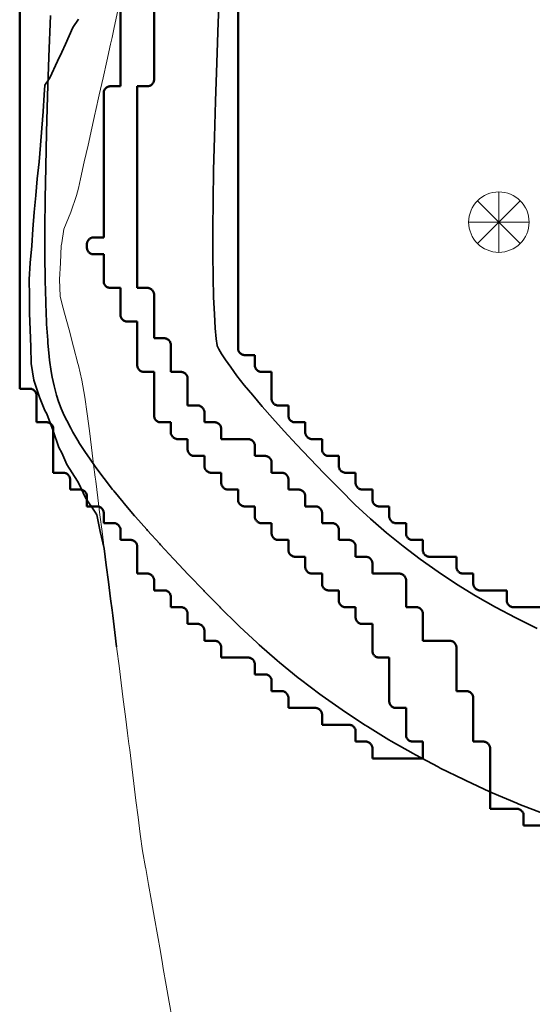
# Model space of a CAD drawing. Header units: metres. Extents: x -6552 to -6384, y 5654608 to 5654799.
# Tile 5 of 68: x -6519 to -6511, y 5654681 to 5654696. Entities that reach past the tile are written whole.
import ezdxf

# ---------------------------------------------------------------- set-up
doc = ezdxf.new("R2010")
doc.units = ezdxf.units.M
doc.header["$LTSCALE"] = 0.5
doc.linetypes.add('DASHED', pattern=[9, 6, -3])
doc.linetypes.add('PHANTOM', pattern=[22, 12, -2, 2, -2, 2, -2])
for name, color, linetype, lineweight in [('L-GRAD-CONT', 5, 'DASHED', 25), ('L-HARD-PAVE', 8, 'Continuous', 35), ('L-SITE-LIMIT', 6, 'PHANTOM', 50), ('V-TOPO-MINR', 32, 'Continuous', 13), ('V-VEG-TREE', 94, 'Continuous', 18)]:
    doc.layers.add(name, color=color, linetype=linetype, lineweight=lineweight)

# ---------------------------------------------------------------- blocks, each defined once
blk = doc.blocks.new('VEG-TREE-CONIF')
at = {"color": 0, "lineweight": -2}
for q in [(0, 1.5), (-1.061, 1.061), (1.061, 1.061), (-1.5, 0), (-1.061, -1.061), (1.5, 0), (0, -1.5), (1.061, -1.061)]:
    blk.add_line((0, 0), q, dxfattribs=at)
blk.add_circle((0, 0), 1.5, dxfattribs=at)

msp = doc.modelspace()

# ---------------------------------------------------------------- linework, layer by layer
at = {"layer": 'L-GRAD-CONT', "lineweight": 35}
msp.add_lwpolyline([(-6517.875, 5654695.75), (-6517.96, 5654695.625), (-6518.07, 5654695.375), (-6518.125, 5654695.257), (-6518.186, 5654695.125), (-6518.302, 5654694.875), (-6518.375, 5654694.764), (-6518.387, 5654694.625), (-6518.403, 5654694.375), (-6518.421, 5654694.125), (-6518.44, 5654693.875), (-6518.46, 5654693.625), (-6518.49, 5654693.375), (-6518.511, 5654693.125), (-6518.535, 5654692.875), (-6518.554, 5654692.625), (-6518.569, 5654692.375), (-6518.595, 5654692.125), (-6518.61, 5654691.875), (-6518.606, 5654691.625), (-6518.602, 5654691.375), (-6518.593, 5654691.125), (-6518.585, 5654690.875), (-6518.577, 5654690.625), (-6518.539, 5654690.375), (-6518.456, 5654690.125), (-6518.375, 5654689.927), (-6518.348, 5654689.875), (-6518.253, 5654689.625), (-6518.169, 5654689.375), (-6518.125, 5654689.295), (-6518.049, 5654689.125), (-6517.89, 5654688.875), (-6517.875, 5654688.85), (-6517.768, 5654688.625), (-6517.625, 5654688.414), (-6517.603, 5654688.375), (-6517.552, 5654688.125), (-6517.492, 5654687.875), (-6517.461, 5654687.625), (-6517.428, 5654687.375), (-6517.397, 5654687.125), (-6517.375, 5654686.953), (-6517.365, 5654686.875), (-6517.334, 5654686.625), (-6517.307, 5654686.411)], dxfattribs=at)
at = {"layer": 'L-HARD-PAVE'}
for points in [[(-6515.767, 5654696.352), (-6515.794, 5654695.706), (-6515.817, 5654695.098), (-6515.837, 5654694.527), (-6515.852, 5654693.995), (-6515.864, 5654693.5), (-6515.871, 5654693.044), (-6515.875, 5654692.627), (-6515.875, 5654692.249), (-6515.871, 5654691.911), (-6515.864, 5654691.614), (-6515.853, 5654691.359), (-6515.84, 5654691.15), (-6515.825, 5654690.991), (-6515.811, 5654690.892), (-6515.809, 5654690.886), (-6515.786, 5654690.84), (-6515.744, 5654690.77), (-6515.744, 5654690.77), (-6515.685, 5654690.678), (-6515.609, 5654690.569), (-6515.516, 5654690.444), (-6515.407, 5654690.305), (-6515.282, 5654690.152), (-6515.142, 5654689.987), (-6514.986, 5654689.81), (-6514.816, 5654689.621), (-6514.631, 5654689.421), (-6514.431, 5654689.21), (-6514.216, 5654688.988), (-6513.987, 5654688.755), (-6513.757, 5654688.524), (-6513.529, 5654688.312), (-6513.292, 5654688.106), (-6513.045, 5654687.906), (-6512.79, 5654687.712), (-6512.524, 5654687.525), (-6512.249, 5654687.344), (-6511.964, 5654687.169), (-6511.67, 5654687.001), (-6511.365, 5654686.839), (-6511.05, 5654686.683)], [(-6510.944, 5654683.923), (-6511.321, 5654684.071), (-6511.353, 5654684.084), (-6511.72, 5654684.24), (-6511.752, 5654684.255), (-6512.109, 5654684.419), (-6512.142, 5654684.434), (-6512.49, 5654684.606), (-6512.522, 5654684.623), (-6512.86, 5654684.803), (-6512.894, 5654684.821), (-6513.222, 5654685.008), (-6513.255, 5654685.028), (-6513.574, 5654685.224), (-6513.607, 5654685.245), (-6513.916, 5654685.448), (-6513.949, 5654685.471), (-6514.248, 5654685.682), (-6514.282, 5654685.706), (-6514.571, 5654685.925), (-6514.604, 5654685.951), (-6514.883, 5654686.178), (-6514.916, 5654686.205), (-6515.185, 5654686.44), (-6515.218, 5654686.469), (-6515.477, 5654686.711), (-6515.509, 5654686.741), (-6515.759, 5654686.991), (-6515.766, 5654686.998), (-6516.002, 5654687.239), (-6516.01, 5654687.247), (-6516.233, 5654687.477), (-6516.242, 5654687.486), (-6516.451, 5654687.707), (-6516.46, 5654687.717), (-6516.655, 5654687.928), (-6516.666, 5654687.94), (-6516.848, 5654688.141), (-6516.859, 5654688.154), (-6517.027, 5654688.345), (-6517.041, 5654688.361), (-6517.195, 5654688.542), (-6517.21, 5654688.56), (-6517.35, 5654688.732), (-6517.367, 5654688.753), (-6517.494, 5654688.915), (-6517.513, 5654688.94), (-6517.626, 5654689.092), (-6517.648, 5654689.122), (-6517.747, 5654689.265), (-6517.772, 5654689.301), (-6517.858, 5654689.434), (-6517.886, 5654689.48), (-6517.959, 5654689.603), (-6517.991, 5654689.662), (-6518.05, 5654689.775), (-6518.086, 5654689.852), (-6518.131, 5654689.956), (-6518.17, 5654690.058), (-6518.201, 5654690.152), (-6518.239, 5654690.291), (-6518.267, 5654690.422), (-6518.281, 5654690.505), (-6518.304, 5654690.673), (-6518.311, 5654690.727), (-6518.33, 5654690.932), (-6518.333, 5654690.97), (-6518.349, 5654691.212), (-6518.35, 5654691.241), (-6518.362, 5654691.52), (-6518.363, 5654691.541), (-6518.371, 5654691.858), (-6518.371, 5654691.875), (-6518.375, 5654692.228), (-6518.375, 5654692.242), (-6518.375, 5654692.633), (-6518.375, 5654692.644), (-6518.371, 5654693.072), (-6518.371, 5654693.082), (-6518.363, 5654693.546), (-6518.363, 5654693.555), (-6518.351, 5654694.057), (-6518.351, 5654694.064), (-6518.335, 5654694.603), (-6518.335, 5654694.609), (-6518.316, 5654695.185), (-6518.315, 5654695.19), (-6518.292, 5654695.804)]]:
    msp.add_lwpolyline(points, dxfattribs=at)
at = {"layer": 'L-SITE-LIMIT'}
for points in [[(-6510.85, 5654683.75), (-6511.248, 5654683.75), (-6511.25, 5654683.75), (-6511.25, 5654683.752), (-6511.25, 5654683.9), (-6511.25, 5654683.91), (-6511.252, 5654683.92), (-6511.254, 5654683.929), (-6511.258, 5654683.938), (-6511.262, 5654683.947), (-6511.267, 5654683.956), (-6511.273, 5654683.963), (-6511.279, 5654683.971), (-6511.287, 5654683.977), (-6511.294, 5654683.983), (-6511.303, 5654683.988), (-6511.312, 5654683.992), (-6511.321, 5654683.996), (-6511.33, 5654683.998), (-6511.34, 5654684), (-6511.35, 5654684), (-6511.748, 5654684), (-6511.75, 5654684), (-6511.75, 5654684.002), (-6511.75, 5654684.9), (-6511.75, 5654684.91), (-6511.752, 5654684.92), (-6511.754, 5654684.929), (-6511.758, 5654684.938), (-6511.762, 5654684.947), (-6511.767, 5654684.956), (-6511.773, 5654684.963), (-6511.779, 5654684.971), (-6511.787, 5654684.977), (-6511.794, 5654684.983), (-6511.803, 5654684.988), (-6511.812, 5654684.992), (-6511.821, 5654684.996), (-6511.83, 5654684.998), (-6511.84, 5654685), (-6511.85, 5654685), (-6511.998, 5654685), (-6512, 5654685), (-6512, 5654685.002), (-6512, 5654685.65), (-6512, 5654685.66), (-6512.002, 5654685.67), (-6512.004, 5654685.679), (-6512.008, 5654685.688), (-6512.012, 5654685.697), (-6512.017, 5654685.706), (-6512.023, 5654685.713), (-6512.029, 5654685.721), (-6512.037, 5654685.727), (-6512.044, 5654685.733), (-6512.053, 5654685.738), (-6512.062, 5654685.742), (-6512.071, 5654685.746), (-6512.08, 5654685.748), (-6512.09, 5654685.75), (-6512.1, 5654685.75), (-6512.248, 5654685.75), (-6512.25, 5654685.75), (-6512.25, 5654685.752), (-6512.25, 5654686.4), (-6512.25, 5654686.41), (-6512.252, 5654686.42), (-6512.254, 5654686.429), (-6512.258, 5654686.438), (-6512.262, 5654686.447), (-6512.267, 5654686.456), (-6512.273, 5654686.463), (-6512.279, 5654686.471), (-6512.287, 5654686.477), (-6512.294, 5654686.483), (-6512.303, 5654686.488), (-6512.312, 5654686.492), (-6512.321, 5654686.496), (-6512.33, 5654686.498), (-6512.34, 5654686.5), (-6512.35, 5654686.5), (-6512.748, 5654686.5), (-6512.75, 5654686.5), (-6512.75, 5654686.502), (-6512.75, 5654686.9), (-6512.75, 5654686.91), (-6512.752, 5654686.92), (-6512.754, 5654686.929), (-6512.758, 5654686.938), (-6512.762, 5654686.947), (-6512.767, 5654686.956), (-6512.773, 5654686.963), (-6512.779, 5654686.971), (-6512.787, 5654686.977), (-6512.794, 5654686.983), (-6512.803, 5654686.988), (-6512.812, 5654686.992), (-6512.821, 5654686.996), (-6512.83, 5654686.998), (-6512.84, 5654687), (-6512.85, 5654687), (-6512.998, 5654687), (-6513, 5654687), (-6513, 5654687.002), (-6513, 5654687.4), (-6513, 5654687.41), (-6513.002, 5654687.42), (-6513.004, 5654687.429), (-6513.008, 5654687.438), (-6513.012, 5654687.447), (-6513.017, 5654687.456), (-6513.023, 5654687.463), (-6513.029, 5654687.471), (-6513.037, 5654687.477), (-6513.044, 5654687.483), (-6513.053, 5654687.488), (-6513.062, 5654687.492), (-6513.071, 5654687.496), (-6513.08, 5654687.498), (-6513.09, 5654687.5), (-6513.1, 5654687.5), (-6513.498, 5654687.5), (-6513.5, 5654687.5), (-6513.5, 5654687.502), (-6513.5, 5654687.65), (-6513.5, 5654687.66), (-6513.502, 5654687.67), (-6513.504, 5654687.679), (-6513.508, 5654687.688), (-6513.512, 5654687.697), (-6513.517, 5654687.706), (-6513.523, 5654687.713), (-6513.529, 5654687.721), (-6513.537, 5654687.727), (-6513.544, 5654687.733), (-6513.553, 5654687.738), (-6513.562, 5654687.742), (-6513.571, 5654687.746), (-6513.58, 5654687.748), (-6513.59, 5654687.75), (-6513.6, 5654687.75), (-6513.748, 5654687.75), (-6513.75, 5654687.75), (-6513.75, 5654687.752), (-6513.75, 5654687.9), (-6513.75, 5654687.91), (-6513.752, 5654687.92), (-6513.754, 5654687.929), (-6513.758, 5654687.938), (-6513.762, 5654687.947), (-6513.767, 5654687.956), (-6513.773, 5654687.963), (-6513.779, 5654687.971), (-6513.787, 5654687.977), (-6513.794, 5654687.983), (-6513.803, 5654687.988), (-6513.812, 5654687.992), (-6513.821, 5654687.996), (-6513.83, 5654687.998), (-6513.84, 5654688), (-6513.85, 5654688), (-6513.998, 5654688), (-6514, 5654688), (-6514, 5654688.002), (-6514, 5654688.15), (-6514, 5654688.16), (-6514.002, 5654688.17), (-6514.004, 5654688.179), (-6514.008, 5654688.188), (-6514.012, 5654688.197), (-6514.017, 5654688.206), (-6514.023, 5654688.213), (-6514.029, 5654688.221), (-6514.037, 5654688.227), (-6514.044, 5654688.233), (-6514.053, 5654688.238), (-6514.062, 5654688.242), (-6514.071, 5654688.246), (-6514.08, 5654688.248), (-6514.09, 5654688.25), (-6514.1, 5654688.25), (-6514.248, 5654688.25), (-6514.25, 5654688.25), (-6514.25, 5654688.252), (-6514.25, 5654688.4), (-6514.25, 5654688.41), (-6514.252, 5654688.42), (-6514.254, 5654688.429), (-6514.258, 5654688.438), (-6514.262, 5654688.447), (-6514.267, 5654688.456), (-6514.273, 5654688.463), (-6514.279, 5654688.471), (-6514.287, 5654688.477), (-6514.294, 5654688.483), (-6514.303, 5654688.488), (-6514.312, 5654688.492), (-6514.321, 5654688.496), (-6514.33, 5654688.498), (-6514.34, 5654688.5), (-6514.35, 5654688.5), (-6514.498, 5654688.5), (-6514.5, 5654688.5), (-6514.5, 5654688.502), (-6514.5, 5654688.65), (-6514.5, 5654688.66), (-6514.502, 5654688.67), (-6514.504, 5654688.679), (-6514.508, 5654688.688), (-6514.512, 5654688.697), (-6514.517, 5654688.706), (-6514.523, 5654688.713), (-6514.529, 5654688.721), (-6514.537, 5654688.727), (-6514.544, 5654688.733), (-6514.553, 5654688.738), (-6514.562, 5654688.742), (-6514.571, 5654688.746), (-6514.58, 5654688.748), (-6514.59, 5654688.75), (-6514.6, 5654688.75), (-6514.748, 5654688.75), (-6514.75, 5654688.75), (-6514.75, 5654688.752), (-6514.75, 5654688.9), (-6514.75, 5654688.91), (-6514.752, 5654688.92), (-6514.754, 5654688.929), (-6514.758, 5654688.938), (-6514.762, 5654688.947), (-6514.767, 5654688.956), (-6514.773, 5654688.963), (-6514.779, 5654688.971), (-6514.787, 5654688.977), (-6514.794, 5654688.983), (-6514.803, 5654688.988), (-6514.812, 5654688.992), (-6514.821, 5654688.996), (-6514.83, 5654688.998), (-6514.84, 5654689), (-6514.85, 5654689), (-6514.998, 5654689), (-6515, 5654689), (-6515, 5654689.002), (-6515, 5654689.15), (-6515, 5654689.16), (-6515.002, 5654689.17), (-6515.004, 5654689.179), (-6515.008, 5654689.188), (-6515.012, 5654689.197), (-6515.017, 5654689.206), (-6515.023, 5654689.213), (-6515.029, 5654689.221), (-6515.037, 5654689.227), (-6515.044, 5654689.233), (-6515.053, 5654689.238), (-6515.062, 5654689.242), (-6515.071, 5654689.246), (-6515.08, 5654689.248), (-6515.09, 5654689.25), (-6515.1, 5654689.25), (-6515.248, 5654689.25), (-6515.25, 5654689.25), (-6515.25, 5654689.252), (-6515.25, 5654689.4), (-6515.25, 5654689.41), (-6515.252, 5654689.42), (-6515.254, 5654689.429), (-6515.258, 5654689.438), (-6515.262, 5654689.447), (-6515.267, 5654689.456), (-6515.273, 5654689.463), (-6515.279, 5654689.471), (-6515.287, 5654689.477), (-6515.294, 5654689.483), (-6515.303, 5654689.488), (-6515.312, 5654689.492), (-6515.321, 5654689.496), (-6515.33, 5654689.498), (-6515.34, 5654689.5), (-6515.35, 5654689.5), (-6515.748, 5654689.5), (-6515.75, 5654689.5), (-6515.75, 5654689.502), (-6515.75, 5654689.65), (-6515.75, 5654689.66), (-6515.752, 5654689.67), (-6515.754, 5654689.679), (-6515.758, 5654689.688), (-6515.762, 5654689.697), (-6515.767, 5654689.706), (-6515.773, 5654689.713), (-6515.779, 5654689.721), (-6515.787, 5654689.727), (-6515.794, 5654689.733), (-6515.803, 5654689.738), (-6515.812, 5654689.742), (-6515.821, 5654689.746), (-6515.83, 5654689.748), (-6515.84, 5654689.75), (-6515.85, 5654689.75), (-6515.998, 5654689.75), (-6516, 5654689.75), (-6516, 5654689.752), (-6516, 5654689.9), (-6516, 5654689.91), (-6516.002, 5654689.92), (-6516.004, 5654689.929), (-6516.008, 5654689.938), (-6516.012, 5654689.947), (-6516.017, 5654689.956), (-6516.023, 5654689.963), (-6516.029, 5654689.971), (-6516.037, 5654689.977), (-6516.044, 5654689.983), (-6516.053, 5654689.988), (-6516.062, 5654689.992), (-6516.071, 5654689.996), (-6516.08, 5654689.998), (-6516.09, 5654690), (-6516.1, 5654690), (-6516.248, 5654690), (-6516.25, 5654690), (-6516.25, 5654690.002), (-6516.25, 5654690.4), (-6516.25, 5654690.41), (-6516.252, 5654690.42), (-6516.254, 5654690.429), (-6516.258, 5654690.438), (-6516.262, 5654690.447), (-6516.267, 5654690.456), (-6516.273, 5654690.463), (-6516.279, 5654690.471), (-6516.287, 5654690.477), (-6516.294, 5654690.483), (-6516.303, 5654690.488), (-6516.312, 5654690.492), (-6516.321, 5654690.496), (-6516.33, 5654690.498), (-6516.34, 5654690.5), (-6516.35, 5654690.5), (-6516.498, 5654690.5), (-6516.5, 5654690.5), (-6516.5, 5654690.502), (-6516.5, 5654690.9), (-6516.5, 5654690.91), (-6516.502, 5654690.92), (-6516.504, 5654690.929), (-6516.508, 5654690.938), (-6516.512, 5654690.947), (-6516.517, 5654690.956), (-6516.523, 5654690.963), (-6516.529, 5654690.971), (-6516.537, 5654690.977), (-6516.544, 5654690.983), (-6516.553, 5654690.988), (-6516.562, 5654690.992), (-6516.571, 5654690.996), (-6516.58, 5654690.998), (-6516.59, 5654691), (-6516.6, 5654691), (-6516.748, 5654691), (-6516.75, 5654691), (-6516.75, 5654691.002), (-6516.75, 5654691.65), (-6516.75, 5654691.66), (-6516.752, 5654691.67), (-6516.754, 5654691.679), (-6516.758, 5654691.688), (-6516.762, 5654691.697), (-6516.767, 5654691.706), (-6516.773, 5654691.713), (-6516.779, 5654691.721), (-6516.787, 5654691.727), (-6516.794, 5654691.733), (-6516.803, 5654691.738), (-6516.812, 5654691.742), (-6516.821, 5654691.746), (-6516.83, 5654691.748), (-6516.84, 5654691.75), (-6516.85, 5654691.75), (-6516.998, 5654691.75), (-6517, 5654691.75), (-6517, 5654691.752), (-6517, 5654694.748), (-6517, 5654694.75), (-6516.998, 5654694.75), (-6516.85, 5654694.75), (-6516.85, 5654694.75), (-6516.84, 5654694.75), (-6516.83, 5654694.752), (-6516.821, 5654694.754), (-6516.812, 5654694.758), (-6516.803, 5654694.762), (-6516.794, 5654694.767), (-6516.787, 5654694.773), (-6516.779, 5654694.779), (-6516.773, 5654694.787), (-6516.767, 5654694.794), (-6516.762, 5654694.803), (-6516.758, 5654694.812), (-6516.754, 5654694.821), (-6516.752, 5654694.83), (-6516.75, 5654694.84), (-6516.75, 5654694.85), (-6516.75, 5654698.248)], [(-6517.25, 5654697.9), (-6517.25, 5654694.752), (-6517.25, 5654694.75), (-6517.252, 5654694.75), (-6517.4, 5654694.75), (-6517.41, 5654694.75), (-6517.42, 5654694.748), (-6517.429, 5654694.746), (-6517.438, 5654694.742), (-6517.447, 5654694.738), (-6517.456, 5654694.733), (-6517.463, 5654694.727), (-6517.471, 5654694.721), (-6517.477, 5654694.713), (-6517.483, 5654694.706), (-6517.488, 5654694.697), (-6517.492, 5654694.688), (-6517.496, 5654694.679), (-6517.498, 5654694.67), (-6517.5, 5654694.66), (-6517.5, 5654694.65), (-6517.5, 5654692.502), (-6517.5, 5654692.5), (-6517.502, 5654692.5), (-6517.65, 5654692.5), (-6517.66, 5654692.5), (-6517.67, 5654692.498), (-6517.679, 5654692.496), (-6517.688, 5654692.492), (-6517.697, 5654692.488), (-6517.706, 5654692.483), (-6517.713, 5654692.477), (-6517.721, 5654692.471), (-6517.727, 5654692.463), (-6517.733, 5654692.456), (-6517.738, 5654692.447), (-6517.742, 5654692.438), (-6517.746, 5654692.429), (-6517.748, 5654692.42), (-6517.75, 5654692.41), (-6517.75, 5654692.4), (-6517.75, 5654692.35), (-6517.75, 5654692.34), (-6517.748, 5654692.33), (-6517.746, 5654692.321), (-6517.742, 5654692.312), (-6517.738, 5654692.303), (-6517.733, 5654692.294), (-6517.727, 5654692.287), (-6517.721, 5654692.279), (-6517.713, 5654692.273), (-6517.706, 5654692.267), (-6517.697, 5654692.262), (-6517.688, 5654692.258), (-6517.679, 5654692.254), (-6517.67, 5654692.252), (-6517.66, 5654692.25), (-6517.65, 5654692.25), (-6517.502, 5654692.25), (-6517.5, 5654692.25), (-6517.5, 5654692.248), (-6517.5, 5654691.85), (-6517.5, 5654691.84), (-6517.498, 5654691.83), (-6517.496, 5654691.821), (-6517.492, 5654691.812), (-6517.488, 5654691.803), (-6517.483, 5654691.794), (-6517.477, 5654691.787), (-6517.471, 5654691.779), (-6517.463, 5654691.773), (-6517.456, 5654691.767), (-6517.447, 5654691.762), (-6517.438, 5654691.758), (-6517.429, 5654691.754), (-6517.42, 5654691.752), (-6517.41, 5654691.75), (-6517.4, 5654691.75), (-6517.252, 5654691.75), (-6517.25, 5654691.75), (-6517.25, 5654691.748), (-6517.25, 5654691.35), (-6517.25, 5654691.34), (-6517.248, 5654691.33), (-6517.246, 5654691.321), (-6517.242, 5654691.312), (-6517.238, 5654691.303), (-6517.233, 5654691.294), (-6517.227, 5654691.287), (-6517.221, 5654691.279), (-6517.213, 5654691.273), (-6517.206, 5654691.267), (-6517.197, 5654691.262), (-6517.188, 5654691.258), (-6517.179, 5654691.254), (-6517.17, 5654691.252), (-6517.16, 5654691.25), (-6517.15, 5654691.25), (-6517.002, 5654691.25), (-6517, 5654691.25), (-6517, 5654691.248), (-6517, 5654690.6), (-6517, 5654690.59), (-6516.998, 5654690.58), (-6516.996, 5654690.571), (-6516.992, 5654690.562), (-6516.988, 5654690.553), (-6516.983, 5654690.544), (-6516.977, 5654690.537), (-6516.971, 5654690.529), (-6516.963, 5654690.523), (-6516.956, 5654690.517), (-6516.947, 5654690.512), (-6516.938, 5654690.508), (-6516.929, 5654690.504), (-6516.92, 5654690.502), (-6516.91, 5654690.5), (-6516.9, 5654690.5), (-6516.752, 5654690.5), (-6516.75, 5654690.5), (-6516.75, 5654690.498), (-6516.75, 5654689.85), (-6516.75, 5654689.84), (-6516.748, 5654689.83), (-6516.746, 5654689.821), (-6516.742, 5654689.812), (-6516.738, 5654689.803), (-6516.733, 5654689.794), (-6516.727, 5654689.787), (-6516.721, 5654689.779), (-6516.713, 5654689.773), (-6516.706, 5654689.767), (-6516.697, 5654689.762), (-6516.688, 5654689.758), (-6516.679, 5654689.754), (-6516.67, 5654689.752), (-6516.66, 5654689.75), (-6516.65, 5654689.75), (-6516.502, 5654689.75), (-6516.5, 5654689.75), (-6516.5, 5654689.748), (-6516.5, 5654689.6), (-6516.5, 5654689.59), (-6516.498, 5654689.58), (-6516.496, 5654689.571), (-6516.492, 5654689.562), (-6516.488, 5654689.553), (-6516.483, 5654689.544), (-6516.477, 5654689.537), (-6516.471, 5654689.529), (-6516.463, 5654689.523), (-6516.456, 5654689.517), (-6516.447, 5654689.512), (-6516.438, 5654689.508), (-6516.429, 5654689.504), (-6516.42, 5654689.502), (-6516.41, 5654689.5), (-6516.4, 5654689.5), (-6516.252, 5654689.5), (-6516.25, 5654689.5), (-6516.25, 5654689.498), (-6516.25, 5654689.35), (-6516.25, 5654689.34), (-6516.248, 5654689.33), (-6516.246, 5654689.321), (-6516.242, 5654689.312), (-6516.238, 5654689.303), (-6516.233, 5654689.294), (-6516.227, 5654689.287), (-6516.221, 5654689.279), (-6516.213, 5654689.273), (-6516.206, 5654689.267), (-6516.197, 5654689.262), (-6516.188, 5654689.258), (-6516.179, 5654689.254), (-6516.17, 5654689.252), (-6516.16, 5654689.25), (-6516.15, 5654689.25), (-6516.002, 5654689.25), (-6516, 5654689.25), (-6516, 5654689.248), (-6516, 5654689.1), (-6516, 5654689.09), (-6515.998, 5654689.08), (-6515.996, 5654689.071), (-6515.992, 5654689.062), (-6515.988, 5654689.053), (-6515.983, 5654689.044), (-6515.977, 5654689.037), (-6515.971, 5654689.029), (-6515.963, 5654689.023), (-6515.956, 5654689.017), (-6515.947, 5654689.012), (-6515.938, 5654689.008), (-6515.929, 5654689.004), (-6515.92, 5654689.002), (-6515.91, 5654689), (-6515.9, 5654689), (-6515.752, 5654689), (-6515.75, 5654689), (-6515.75, 5654688.998), (-6515.75, 5654688.85), (-6515.75, 5654688.84), (-6515.748, 5654688.83), (-6515.746, 5654688.821), (-6515.742, 5654688.812), (-6515.738, 5654688.803), (-6515.733, 5654688.794), (-6515.727, 5654688.787), (-6515.721, 5654688.779), (-6515.713, 5654688.773), (-6515.706, 5654688.767), (-6515.697, 5654688.762), (-6515.688, 5654688.758), (-6515.679, 5654688.754), (-6515.67, 5654688.752), (-6515.66, 5654688.75), (-6515.65, 5654688.75), (-6515.502, 5654688.75), (-6515.5, 5654688.75), (-6515.5, 5654688.748), (-6515.5, 5654688.6), (-6515.5, 5654688.59), (-6515.498, 5654688.58), (-6515.496, 5654688.571), (-6515.492, 5654688.562), (-6515.488, 5654688.553), (-6515.483, 5654688.544), (-6515.477, 5654688.537), (-6515.471, 5654688.529), (-6515.463, 5654688.523), (-6515.456, 5654688.517), (-6515.447, 5654688.512), (-6515.438, 5654688.508), (-6515.429, 5654688.504), (-6515.42, 5654688.502), (-6515.41, 5654688.5), (-6515.4, 5654688.5), (-6515.252, 5654688.5), (-6515.25, 5654688.5), (-6515.25, 5654688.498), (-6515.25, 5654688.35), (-6515.25, 5654688.34), (-6515.248, 5654688.33), (-6515.246, 5654688.321), (-6515.242, 5654688.312), (-6515.238, 5654688.303), (-6515.233, 5654688.294), (-6515.227, 5654688.287), (-6515.221, 5654688.279), (-6515.213, 5654688.273), (-6515.206, 5654688.267), (-6515.197, 5654688.262), (-6515.188, 5654688.258), (-6515.179, 5654688.254), (-6515.17, 5654688.252), (-6515.16, 5654688.25), (-6515.15, 5654688.25), (-6515.002, 5654688.25), (-6515, 5654688.25), (-6515, 5654688.248), (-6515, 5654688.1), (-6515, 5654688.09), (-6514.998, 5654688.08), (-6514.996, 5654688.071), (-6514.992, 5654688.062), (-6514.988, 5654688.053), (-6514.983, 5654688.044), (-6514.977, 5654688.037), (-6514.971, 5654688.029), (-6514.963, 5654688.023), (-6514.956, 5654688.017), (-6514.947, 5654688.012), (-6514.938, 5654688.008), (-6514.929, 5654688.004), (-6514.92, 5654688.002), (-6514.91, 5654688), (-6514.9, 5654688), (-6514.752, 5654688), (-6514.75, 5654688), (-6514.75, 5654687.998), (-6514.75, 5654687.85), (-6514.75, 5654687.84), (-6514.748, 5654687.83), (-6514.746, 5654687.821), (-6514.742, 5654687.812), (-6514.738, 5654687.803), (-6514.733, 5654687.794), (-6514.727, 5654687.787), (-6514.721, 5654687.779), (-6514.713, 5654687.773), (-6514.706, 5654687.767), (-6514.697, 5654687.762), (-6514.688, 5654687.758), (-6514.679, 5654687.754), (-6514.67, 5654687.752), (-6514.66, 5654687.75), (-6514.65, 5654687.75), (-6514.502, 5654687.75), (-6514.5, 5654687.75), (-6514.5, 5654687.748), (-6514.5, 5654687.6), (-6514.5, 5654687.59), (-6514.498, 5654687.58), (-6514.496, 5654687.571), (-6514.492, 5654687.562), (-6514.488, 5654687.553), (-6514.483, 5654687.544), (-6514.477, 5654687.537), (-6514.471, 5654687.529), (-6514.463, 5654687.523), (-6514.456, 5654687.517), (-6514.447, 5654687.512), (-6514.438, 5654687.508), (-6514.429, 5654687.504), (-6514.42, 5654687.502), (-6514.41, 5654687.5), (-6514.4, 5654687.5), (-6514.252, 5654687.5), (-6514.25, 5654687.5), (-6514.25, 5654687.498), (-6514.25, 5654687.35), (-6514.25, 5654687.34), (-6514.248, 5654687.33), (-6514.246, 5654687.321), (-6514.242, 5654687.312), (-6514.238, 5654687.303), (-6514.233, 5654687.294), (-6514.227, 5654687.287), (-6514.221, 5654687.279), (-6514.213, 5654687.273), (-6514.206, 5654687.267), (-6514.197, 5654687.262), (-6514.188, 5654687.258), (-6514.179, 5654687.254), (-6514.17, 5654687.252), (-6514.16, 5654687.25), (-6514.15, 5654687.25), (-6514.002, 5654687.25), (-6514, 5654687.25), (-6514, 5654687.248), (-6514, 5654687.1), (-6514, 5654687.09), (-6513.998, 5654687.08), (-6513.996, 5654687.071), (-6513.992, 5654687.062), (-6513.988, 5654687.053), (-6513.983, 5654687.044), (-6513.977, 5654687.037), (-6513.971, 5654687.029), (-6513.963, 5654687.023), (-6513.956, 5654687.017), (-6513.947, 5654687.012), (-6513.938, 5654687.008), (-6513.929, 5654687.004), (-6513.92, 5654687.002), (-6513.91, 5654687), (-6513.9, 5654687), (-6513.752, 5654687), (-6513.75, 5654687), (-6513.75, 5654686.998), (-6513.75, 5654686.85), (-6513.75, 5654686.84), (-6513.748, 5654686.83), (-6513.746, 5654686.821), (-6513.742, 5654686.812), (-6513.738, 5654686.803), (-6513.733, 5654686.794), (-6513.727, 5654686.787), (-6513.721, 5654686.779), (-6513.713, 5654686.773), (-6513.706, 5654686.767), (-6513.697, 5654686.762), (-6513.688, 5654686.758), (-6513.679, 5654686.754), (-6513.67, 5654686.752), (-6513.66, 5654686.75), (-6513.65, 5654686.75), (-6513.502, 5654686.75), (-6513.5, 5654686.75), (-6513.5, 5654686.748), (-6513.5, 5654686.35), (-6513.5, 5654686.34), (-6513.498, 5654686.33), (-6513.496, 5654686.321), (-6513.492, 5654686.312), (-6513.488, 5654686.303), (-6513.483, 5654686.294), (-6513.477, 5654686.287), (-6513.471, 5654686.279), (-6513.463, 5654686.273), (-6513.456, 5654686.267), (-6513.447, 5654686.262), (-6513.438, 5654686.258), (-6513.429, 5654686.254), (-6513.42, 5654686.252), (-6513.41, 5654686.25), (-6513.4, 5654686.25), (-6513.252, 5654686.25), (-6513.25, 5654686.25), (-6513.25, 5654686.248), (-6513.25, 5654685.6), (-6513.25, 5654685.59), (-6513.248, 5654685.58), (-6513.246, 5654685.571), (-6513.242, 5654685.562), (-6513.238, 5654685.553), (-6513.233, 5654685.544), (-6513.227, 5654685.537), (-6513.221, 5654685.529), (-6513.213, 5654685.523), (-6513.206, 5654685.517), (-6513.197, 5654685.512), (-6513.188, 5654685.508), (-6513.179, 5654685.504), (-6513.17, 5654685.502), (-6513.16, 5654685.5), (-6513.15, 5654685.5), (-6513.002, 5654685.5), (-6513, 5654685.5), (-6513, 5654685.498), (-6513, 5654685.1), (-6513, 5654685.09), (-6512.998, 5654685.08), (-6512.996, 5654685.071), (-6512.992, 5654685.062), (-6512.988, 5654685.053), (-6512.983, 5654685.044), (-6512.977, 5654685.037), (-6512.971, 5654685.029), (-6512.963, 5654685.023), (-6512.956, 5654685.017), (-6512.947, 5654685.012), (-6512.938, 5654685.008), (-6512.929, 5654685.004), (-6512.92, 5654685.002), (-6512.91, 5654685), (-6512.9, 5654685), (-6512.752, 5654685), (-6512.75, 5654685), (-6512.75, 5654684.998), (-6512.75, 5654684.752), (-6512.75, 5654684.75), (-6512.752, 5654684.75), (-6513.498, 5654684.75), (-6513.5, 5654684.75), (-6513.5, 5654684.752), (-6513.5, 5654684.9), (-6513.5, 5654684.91), (-6513.502, 5654684.92), (-6513.504, 5654684.929), (-6513.508, 5654684.938), (-6513.512, 5654684.947), (-6513.517, 5654684.956), (-6513.523, 5654684.963), (-6513.529, 5654684.971), (-6513.537, 5654684.977), (-6513.544, 5654684.983), (-6513.553, 5654684.988), (-6513.562, 5654684.992), (-6513.571, 5654684.996), (-6513.58, 5654684.998), (-6513.59, 5654685), (-6513.6, 5654685), (-6513.748, 5654685), (-6513.75, 5654685), (-6513.75, 5654685.002), (-6513.75, 5654685.15), (-6513.75, 5654685.16), (-6513.752, 5654685.17), (-6513.754, 5654685.179), (-6513.758, 5654685.188), (-6513.762, 5654685.197), (-6513.767, 5654685.206), (-6513.773, 5654685.213), (-6513.779, 5654685.221), (-6513.787, 5654685.227), (-6513.794, 5654685.233), (-6513.803, 5654685.238), (-6513.812, 5654685.242), (-6513.821, 5654685.246), (-6513.83, 5654685.248), (-6513.84, 5654685.25), (-6513.85, 5654685.25), (-6514.248, 5654685.25), (-6514.25, 5654685.25), (-6514.25, 5654685.252), (-6514.25, 5654685.4), (-6514.25, 5654685.41), (-6514.252, 5654685.42), (-6514.254, 5654685.429), (-6514.258, 5654685.438), (-6514.262, 5654685.447), (-6514.267, 5654685.456), (-6514.273, 5654685.463), (-6514.279, 5654685.471), (-6514.287, 5654685.477), (-6514.294, 5654685.483), (-6514.303, 5654685.488), (-6514.312, 5654685.492), (-6514.321, 5654685.496), (-6514.33, 5654685.498), (-6514.34, 5654685.5), (-6514.35, 5654685.5), (-6514.748, 5654685.5), (-6514.75, 5654685.5), (-6514.75, 5654685.502), (-6514.75, 5654685.65), (-6514.75, 5654685.66), (-6514.752, 5654685.67), (-6514.754, 5654685.679), (-6514.758, 5654685.688), (-6514.762, 5654685.697), (-6514.767, 5654685.706), (-6514.773, 5654685.713), (-6514.779, 5654685.721), (-6514.787, 5654685.727), (-6514.794, 5654685.733), (-6514.803, 5654685.738), (-6514.812, 5654685.742), (-6514.821, 5654685.746), (-6514.83, 5654685.748), (-6514.84, 5654685.75), (-6514.85, 5654685.75), (-6514.998, 5654685.75), (-6515, 5654685.75), (-6515, 5654685.752), (-6515, 5654685.9), (-6515, 5654685.91), (-6515.002, 5654685.92), (-6515.004, 5654685.929), (-6515.008, 5654685.938), (-6515.012, 5654685.947), (-6515.017, 5654685.956), (-6515.023, 5654685.963), (-6515.029, 5654685.971), (-6515.037, 5654685.977), (-6515.044, 5654685.983), (-6515.053, 5654685.988), (-6515.062, 5654685.992), (-6515.071, 5654685.996), (-6515.08, 5654685.998), (-6515.09, 5654686), (-6515.1, 5654686), (-6515.248, 5654686), (-6515.25, 5654686), (-6515.25, 5654686.002), (-6515.25, 5654686.15), (-6515.25, 5654686.16), (-6515.252, 5654686.17), (-6515.254, 5654686.179), (-6515.258, 5654686.188), (-6515.262, 5654686.197), (-6515.267, 5654686.206), (-6515.273, 5654686.213), (-6515.279, 5654686.221), (-6515.287, 5654686.227), (-6515.294, 5654686.233), (-6515.303, 5654686.238), (-6515.312, 5654686.242), (-6515.321, 5654686.246), (-6515.33, 5654686.248), (-6515.34, 5654686.25), (-6515.35, 5654686.25), (-6515.748, 5654686.25), (-6515.75, 5654686.25), (-6515.75, 5654686.252), (-6515.75, 5654686.4), (-6515.75, 5654686.41), (-6515.752, 5654686.42), (-6515.754, 5654686.429), (-6515.758, 5654686.438), (-6515.762, 5654686.447), (-6515.767, 5654686.456), (-6515.773, 5654686.463), (-6515.779, 5654686.471), (-6515.787, 5654686.477), (-6515.794, 5654686.483), (-6515.803, 5654686.488), (-6515.812, 5654686.492), (-6515.821, 5654686.496), (-6515.83, 5654686.498), (-6515.84, 5654686.5), (-6515.85, 5654686.5), (-6515.998, 5654686.5), (-6516, 5654686.5), (-6516, 5654686.502), (-6516, 5654686.65), (-6516, 5654686.66), (-6516.002, 5654686.67), (-6516.004, 5654686.679), (-6516.008, 5654686.688), (-6516.012, 5654686.697), (-6516.017, 5654686.706), (-6516.023, 5654686.713), (-6516.029, 5654686.721), (-6516.037, 5654686.727), (-6516.044, 5654686.733), (-6516.053, 5654686.738), (-6516.062, 5654686.742), (-6516.071, 5654686.746), (-6516.08, 5654686.748), (-6516.09, 5654686.75), (-6516.1, 5654686.75), (-6516.248, 5654686.75), (-6516.25, 5654686.75), (-6516.25, 5654686.752), (-6516.25, 5654686.9), (-6516.25, 5654686.91), (-6516.252, 5654686.92), (-6516.254, 5654686.929), (-6516.258, 5654686.938), (-6516.262, 5654686.947), (-6516.267, 5654686.956), (-6516.273, 5654686.963), (-6516.279, 5654686.971), (-6516.287, 5654686.977), (-6516.294, 5654686.983), (-6516.303, 5654686.988), (-6516.312, 5654686.992), (-6516.321, 5654686.996), (-6516.33, 5654686.998), (-6516.34, 5654687), (-6516.35, 5654687), (-6516.498, 5654687), (-6516.5, 5654687), (-6516.5, 5654687.002), (-6516.5, 5654687.15), (-6516.5, 5654687.16), (-6516.502, 5654687.17), (-6516.504, 5654687.179), (-6516.508, 5654687.188), (-6516.512, 5654687.197), (-6516.517, 5654687.206), (-6516.523, 5654687.213), (-6516.529, 5654687.221), (-6516.537, 5654687.227), (-6516.544, 5654687.233), (-6516.553, 5654687.238), (-6516.562, 5654687.242), (-6516.571, 5654687.246), (-6516.58, 5654687.248), (-6516.59, 5654687.25), (-6516.6, 5654687.25), (-6516.748, 5654687.25), (-6516.75, 5654687.25), (-6516.75, 5654687.252), (-6516.75, 5654687.4), (-6516.75, 5654687.41), (-6516.752, 5654687.42), (-6516.754, 5654687.429), (-6516.758, 5654687.438), (-6516.762, 5654687.447), (-6516.767, 5654687.456), (-6516.773, 5654687.463), (-6516.779, 5654687.471), (-6516.787, 5654687.477), (-6516.794, 5654687.483), (-6516.803, 5654687.488), (-6516.812, 5654687.492), (-6516.821, 5654687.496), (-6516.83, 5654687.498), (-6516.84, 5654687.5), (-6516.85, 5654687.5), (-6516.998, 5654687.5), (-6517, 5654687.5), (-6517, 5654687.502), (-6517, 5654687.9), (-6517, 5654687.91), (-6517.002, 5654687.92), (-6517.004, 5654687.929), (-6517.008, 5654687.938), (-6517.012, 5654687.947), (-6517.017, 5654687.956), (-6517.023, 5654687.963), (-6517.029, 5654687.971), (-6517.037, 5654687.977), (-6517.044, 5654687.983), (-6517.053, 5654687.988), (-6517.062, 5654687.992), (-6517.071, 5654687.996), (-6517.08, 5654687.998), (-6517.09, 5654688), (-6517.1, 5654688), (-6517.248, 5654688), (-6517.25, 5654688), (-6517.25, 5654688.002), (-6517.25, 5654688.15), (-6517.25, 5654688.16), (-6517.252, 5654688.17), (-6517.254, 5654688.179), (-6517.258, 5654688.188), (-6517.262, 5654688.197), (-6517.267, 5654688.206), (-6517.273, 5654688.213), (-6517.279, 5654688.221), (-6517.287, 5654688.227), (-6517.294, 5654688.233), (-6517.303, 5654688.238), (-6517.312, 5654688.242), (-6517.321, 5654688.246), (-6517.33, 5654688.248), (-6517.34, 5654688.25), (-6517.35, 5654688.25), (-6517.498, 5654688.25), (-6517.5, 5654688.25), (-6517.5, 5654688.252), (-6517.5, 5654688.4), (-6517.5, 5654688.41), (-6517.502, 5654688.42), (-6517.504, 5654688.429), (-6517.508, 5654688.438), (-6517.512, 5654688.447), (-6517.517, 5654688.456), (-6517.523, 5654688.463), (-6517.529, 5654688.471), (-6517.537, 5654688.477), (-6517.544, 5654688.483), (-6517.553, 5654688.488), (-6517.562, 5654688.492), (-6517.571, 5654688.496), (-6517.58, 5654688.498), (-6517.59, 5654688.5), (-6517.6, 5654688.5), (-6517.748, 5654688.5), (-6517.75, 5654688.5), (-6517.75, 5654688.502), (-6517.75, 5654688.65), (-6517.75, 5654688.66), (-6517.752, 5654688.67), (-6517.754, 5654688.679), (-6517.758, 5654688.688), (-6517.762, 5654688.697), (-6517.767, 5654688.706), (-6517.773, 5654688.713), (-6517.779, 5654688.721), (-6517.787, 5654688.727), (-6517.794, 5654688.733), (-6517.803, 5654688.738), (-6517.812, 5654688.742), (-6517.821, 5654688.746), (-6517.83, 5654688.748), (-6517.84, 5654688.75), (-6517.85, 5654688.75), (-6517.998, 5654688.75), (-6518, 5654688.75), (-6518, 5654688.752), (-6518, 5654688.9), (-6518, 5654688.91), (-6518.002, 5654688.92), (-6518.004, 5654688.929), (-6518.008, 5654688.938), (-6518.012, 5654688.947), (-6518.017, 5654688.956), (-6518.023, 5654688.963), (-6518.029, 5654688.971), (-6518.037, 5654688.977), (-6518.044, 5654688.983), (-6518.053, 5654688.988), (-6518.062, 5654688.992), (-6518.071, 5654688.996), (-6518.08, 5654688.998), (-6518.09, 5654689), (-6518.1, 5654689), (-6518.248, 5654689), (-6518.25, 5654689), (-6518.25, 5654689.002), (-6518.25, 5654689.65), (-6518.25, 5654689.66), (-6518.252, 5654689.67), (-6518.254, 5654689.679), (-6518.258, 5654689.688), (-6518.262, 5654689.697), (-6518.267, 5654689.706), (-6518.273, 5654689.713), (-6518.279, 5654689.721), (-6518.287, 5654689.727), (-6518.294, 5654689.733), (-6518.303, 5654689.738), (-6518.312, 5654689.742), (-6518.321, 5654689.746), (-6518.33, 5654689.748), (-6518.34, 5654689.75), (-6518.35, 5654689.75), (-6518.498, 5654689.75), (-6518.5, 5654689.75), (-6518.5, 5654689.752), (-6518.5, 5654690.15), (-6518.5, 5654690.16), (-6518.502, 5654690.17), (-6518.504, 5654690.179), (-6518.508, 5654690.188), (-6518.512, 5654690.197), (-6518.517, 5654690.206), (-6518.523, 5654690.213), (-6518.529, 5654690.221), (-6518.537, 5654690.227), (-6518.544, 5654690.233), (-6518.553, 5654690.238), (-6518.562, 5654690.242), (-6518.571, 5654690.246), (-6518.58, 5654690.248), (-6518.59, 5654690.25), (-6518.6, 5654690.25), (-6518.748, 5654690.25), (-6518.75, 5654690.25), (-6518.75, 5654690.252), (-6518.75, 5654697.248)], [(-6515.5, 5654696.15), (-6515.5, 5654690.85), (-6515.5, 5654690.84), (-6515.498, 5654690.83), (-6515.496, 5654690.821), (-6515.492, 5654690.812), (-6515.488, 5654690.803), (-6515.483, 5654690.794), (-6515.477, 5654690.787), (-6515.471, 5654690.779), (-6515.463, 5654690.773), (-6515.456, 5654690.767), (-6515.447, 5654690.762), (-6515.438, 5654690.758), (-6515.429, 5654690.754), (-6515.42, 5654690.752), (-6515.41, 5654690.75), (-6515.4, 5654690.75), (-6515.252, 5654690.75), (-6515.25, 5654690.75), (-6515.25, 5654690.748), (-6515.25, 5654690.6), (-6515.25, 5654690.59), (-6515.248, 5654690.58), (-6515.246, 5654690.571), (-6515.242, 5654690.562), (-6515.238, 5654690.553), (-6515.233, 5654690.544), (-6515.227, 5654690.537), (-6515.221, 5654690.529), (-6515.213, 5654690.523), (-6515.206, 5654690.517), (-6515.197, 5654690.512), (-6515.188, 5654690.508), (-6515.179, 5654690.504), (-6515.17, 5654690.502), (-6515.16, 5654690.5), (-6515.15, 5654690.5), (-6515.002, 5654690.5), (-6515, 5654690.5), (-6515, 5654690.498), (-6515, 5654690.1), (-6515, 5654690.09), (-6514.998, 5654690.08), (-6514.996, 5654690.071), (-6514.992, 5654690.062), (-6514.988, 5654690.053), (-6514.983, 5654690.044), (-6514.977, 5654690.037), (-6514.971, 5654690.029), (-6514.963, 5654690.023), (-6514.956, 5654690.017), (-6514.947, 5654690.012), (-6514.938, 5654690.008), (-6514.929, 5654690.004), (-6514.92, 5654690.002), (-6514.91, 5654690), (-6514.9, 5654690), (-6514.752, 5654690), (-6514.75, 5654690), (-6514.75, 5654689.998), (-6514.75, 5654689.85), (-6514.75, 5654689.84), (-6514.748, 5654689.83), (-6514.746, 5654689.821), (-6514.742, 5654689.812), (-6514.738, 5654689.803), (-6514.733, 5654689.794), (-6514.727, 5654689.787), (-6514.721, 5654689.779), (-6514.713, 5654689.773), (-6514.706, 5654689.767), (-6514.697, 5654689.762), (-6514.688, 5654689.758), (-6514.679, 5654689.754), (-6514.67, 5654689.752), (-6514.66, 5654689.75), (-6514.65, 5654689.75), (-6514.502, 5654689.75), (-6514.5, 5654689.75), (-6514.5, 5654689.748), (-6514.5, 5654689.6), (-6514.5, 5654689.59), (-6514.498, 5654689.58), (-6514.496, 5654689.571), (-6514.492, 5654689.562), (-6514.488, 5654689.553), (-6514.483, 5654689.544), (-6514.477, 5654689.537), (-6514.471, 5654689.529), (-6514.463, 5654689.523), (-6514.456, 5654689.517), (-6514.447, 5654689.512), (-6514.438, 5654689.508), (-6514.429, 5654689.504), (-6514.42, 5654689.502), (-6514.41, 5654689.5), (-6514.4, 5654689.5), (-6514.252, 5654689.5), (-6514.25, 5654689.5), (-6514.25, 5654689.498), (-6514.25, 5654689.35), (-6514.25, 5654689.34), (-6514.248, 5654689.33), (-6514.246, 5654689.321), (-6514.242, 5654689.312), (-6514.238, 5654689.303), (-6514.233, 5654689.294), (-6514.227, 5654689.287), (-6514.221, 5654689.279), (-6514.213, 5654689.273), (-6514.206, 5654689.267), (-6514.197, 5654689.262), (-6514.188, 5654689.258), (-6514.179, 5654689.254), (-6514.17, 5654689.252), (-6514.16, 5654689.25), (-6514.15, 5654689.25), (-6514.002, 5654689.25), (-6514, 5654689.25), (-6514, 5654689.248), (-6514, 5654689.1), (-6514, 5654689.09), (-6513.998, 5654689.08), (-6513.996, 5654689.071), (-6513.992, 5654689.062), (-6513.988, 5654689.053), (-6513.983, 5654689.044), (-6513.977, 5654689.037), (-6513.971, 5654689.029), (-6513.963, 5654689.023), (-6513.956, 5654689.017), (-6513.947, 5654689.012), (-6513.938, 5654689.008), (-6513.929, 5654689.004), (-6513.92, 5654689.002), (-6513.91, 5654689), (-6513.9, 5654689), (-6513.752, 5654689), (-6513.75, 5654689), (-6513.75, 5654688.998), (-6513.75, 5654688.85), (-6513.75, 5654688.84), (-6513.748, 5654688.83), (-6513.746, 5654688.821), (-6513.742, 5654688.812), (-6513.738, 5654688.803), (-6513.733, 5654688.794), (-6513.727, 5654688.787), (-6513.721, 5654688.779), (-6513.713, 5654688.773), (-6513.706, 5654688.767), (-6513.697, 5654688.762), (-6513.688, 5654688.758), (-6513.679, 5654688.754), (-6513.67, 5654688.752), (-6513.66, 5654688.75), (-6513.65, 5654688.75), (-6513.502, 5654688.75), (-6513.5, 5654688.75), (-6513.5, 5654688.748), (-6513.5, 5654688.6), (-6513.5, 5654688.59), (-6513.498, 5654688.58), (-6513.496, 5654688.571), (-6513.492, 5654688.562), (-6513.488, 5654688.553), (-6513.483, 5654688.544), (-6513.477, 5654688.537), (-6513.471, 5654688.529), (-6513.463, 5654688.523), (-6513.456, 5654688.517), (-6513.447, 5654688.512), (-6513.438, 5654688.508), (-6513.429, 5654688.504), (-6513.42, 5654688.502), (-6513.41, 5654688.5), (-6513.4, 5654688.5), (-6513.252, 5654688.5), (-6513.25, 5654688.5), (-6513.25, 5654688.498), (-6513.25, 5654688.35), (-6513.25, 5654688.34), (-6513.248, 5654688.33), (-6513.246, 5654688.321), (-6513.242, 5654688.312), (-6513.238, 5654688.303), (-6513.233, 5654688.294), (-6513.227, 5654688.287), (-6513.221, 5654688.279), (-6513.213, 5654688.273), (-6513.206, 5654688.267), (-6513.197, 5654688.262), (-6513.188, 5654688.258), (-6513.179, 5654688.254), (-6513.17, 5654688.252), (-6513.16, 5654688.25), (-6513.15, 5654688.25), (-6513.002, 5654688.25), (-6513, 5654688.25), (-6513, 5654688.248), (-6513, 5654688.1), (-6513, 5654688.09), (-6512.998, 5654688.08), (-6512.996, 5654688.071), (-6512.992, 5654688.062), (-6512.988, 5654688.053), (-6512.983, 5654688.044), (-6512.977, 5654688.037), (-6512.971, 5654688.029), (-6512.963, 5654688.023), (-6512.956, 5654688.017), (-6512.947, 5654688.012), (-6512.938, 5654688.008), (-6512.929, 5654688.004), (-6512.92, 5654688.002), (-6512.91, 5654688), (-6512.9, 5654688), (-6512.752, 5654688), (-6512.75, 5654688), (-6512.75, 5654687.998), (-6512.75, 5654687.85), (-6512.75, 5654687.84), (-6512.748, 5654687.83), (-6512.746, 5654687.821), (-6512.742, 5654687.812), (-6512.738, 5654687.803), (-6512.733, 5654687.794), (-6512.727, 5654687.787), (-6512.721, 5654687.779), (-6512.713, 5654687.773), (-6512.706, 5654687.767), (-6512.697, 5654687.762), (-6512.688, 5654687.758), (-6512.679, 5654687.754), (-6512.67, 5654687.752), (-6512.66, 5654687.75), (-6512.65, 5654687.75), (-6512.252, 5654687.75), (-6512.25, 5654687.75), (-6512.25, 5654687.748), (-6512.25, 5654687.6), (-6512.25, 5654687.59), (-6512.248, 5654687.58), (-6512.246, 5654687.571), (-6512.242, 5654687.562), (-6512.238, 5654687.553), (-6512.233, 5654687.544), (-6512.227, 5654687.537), (-6512.221, 5654687.529), (-6512.213, 5654687.523), (-6512.206, 5654687.517), (-6512.197, 5654687.512), (-6512.188, 5654687.508), (-6512.179, 5654687.504), (-6512.17, 5654687.502), (-6512.16, 5654687.5), (-6512.15, 5654687.5), (-6512.002, 5654687.5), (-6512, 5654687.5), (-6512, 5654687.498), (-6512, 5654687.35), (-6512, 5654687.34), (-6511.998, 5654687.33), (-6511.996, 5654687.321), (-6511.992, 5654687.312), (-6511.988, 5654687.303), (-6511.983, 5654687.294), (-6511.977, 5654687.287), (-6511.971, 5654687.279), (-6511.963, 5654687.273), (-6511.956, 5654687.267), (-6511.947, 5654687.262), (-6511.938, 5654687.258), (-6511.929, 5654687.254), (-6511.92, 5654687.252), (-6511.91, 5654687.25), (-6511.9, 5654687.25), (-6511.502, 5654687.25), (-6511.5, 5654687.25), (-6511.5, 5654687.248), (-6511.5, 5654687.1), (-6511.5, 5654687.09), (-6511.498, 5654687.08), (-6511.496, 5654687.071), (-6511.492, 5654687.062), (-6511.488, 5654687.053), (-6511.483, 5654687.044), (-6511.477, 5654687.037), (-6511.471, 5654687.029), (-6511.463, 5654687.023), (-6511.456, 5654687.017), (-6511.447, 5654687.012), (-6511.438, 5654687.008), (-6511.429, 5654687.004), (-6511.42, 5654687.002), (-6511.41, 5654687), (-6511.4, 5654687), (-6511.002, 5654687)]]:
    msp.add_lwpolyline(points, dxfattribs=at)
at = {"layer": 'V-TOPO-MINR'}
msp.add_lwpolyline([(-6517.287, 5654695.875), (-6517.342, 5654695.625), (-6517.375, 5654695.477), (-6517.398, 5654695.375), (-6517.454, 5654695.125), (-6517.509, 5654694.875), (-6517.566, 5654694.625), (-6517.621, 5654694.375), (-6517.625, 5654694.357), (-6517.678, 5654694.125), (-6517.733, 5654693.875), (-6517.789, 5654693.625), (-6517.845, 5654693.375), (-6517.875, 5654693.236), (-6517.902, 5654693.125), (-6517.988, 5654692.875), (-6518.093, 5654692.625), (-6518.125, 5654692.422), (-6518.132, 5654692.375), (-6518.142, 5654692.125), (-6518.155, 5654691.875), (-6518.149, 5654691.625), (-6518.125, 5654691.525), (-6518.084, 5654691.375), (-6518.016, 5654691.125), (-6517.948, 5654690.875), (-6517.883, 5654690.625), (-6517.875, 5654690.595), (-6517.827, 5654690.375), (-6517.78, 5654690.125), (-6517.744, 5654689.875), (-6517.713, 5654689.625), (-6517.682, 5654689.375), (-6517.65, 5654689.125), (-6517.625, 5654688.934), (-6517.617, 5654688.875), (-6517.586, 5654688.625), (-6517.555, 5654688.375), (-6517.523, 5654688.125), (-6517.492, 5654687.875), (-6517.461, 5654687.625), (-6517.428, 5654687.375), (-6517.397, 5654687.125), (-6517.375, 5654686.953), (-6517.365, 5654686.875), (-6517.334, 5654686.625), (-6517.303, 5654686.375), (-6517.271, 5654686.125), (-6517.239, 5654685.875), (-6517.208, 5654685.625), (-6517.176, 5654685.375), (-6517.145, 5654685.125), (-6517.125, 5654684.969), (-6517.113, 5654684.875), (-6517.082, 5654684.625), (-6517.05, 5654684.375), (-6517.019, 5654684.125), (-6516.987, 5654683.875), (-6516.955, 5654683.625), (-6516.922, 5654683.375), (-6516.877, 5654683.125), (-6516.875, 5654683.114), (-6516.834, 5654682.875), (-6516.788, 5654682.625), (-6516.745, 5654682.375), (-6516.7, 5654682.125), (-6516.656, 5654681.875), (-6516.625, 5654681.693), (-6516.613, 5654681.625), (-6516.568, 5654681.375), (-6516.525, 5654681.125), (-6516.479, 5654680.875)], dxfattribs=at)

# ---------------------------------------------------------------- block references
at = {"layer": 'V-VEG-TREE', "xscale": 0.3, "yscale": 0.3}
msp.add_blockref('VEG-TREE-CONIF', (-6511.618, 5654692.729), dxfattribs=at)

doc.saveas('drawing.dxf')
